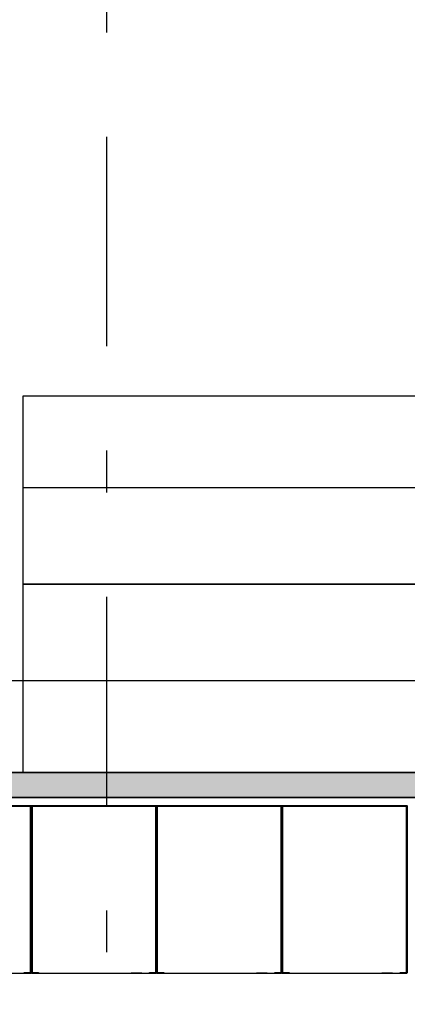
# Model space of a CAD drawing. Extents: x 2 to 87, y -108 to 11.
# Tile 213 of 256: x 12.02 to 12.948, y -15.982 to -13.627. Entities that reach past the tile are written whole.
import ezdxf

# ---------------------------------------------------------------- set-up
doc = ezdxf.new("R2010")
doc.units = 0
doc.header["$MEASUREMENT"] = 0
doc.linetypes.add('DASHDOT', pattern=[1, 0.5, -0.25, 0, -0.25])
for name, color, linetype in [('15', 7, 'CONTINUOUS'), ('16', 7, 'CONTINUOUS'), ('25', 7, 'CONTINUOUS'), ('5', 7, 'CONTINUOUS'), ('6', 7, 'CONTINUOUS')]:
    doc.layers.add(name, color=color, linetype=linetype)

msp = doc.modelspace()

# ---------------------------------------------------------------- linework, layer by layer
at = {"layer": '15', "color": 62, "linetype": 'Continuous'}
for p, q in [((12.0276, -14.5272), (12.0276, -14.7469)), ((18.2776, -14.5272), (12.0276, -14.5272)), ((12.0276, -14.7469), (12.0276, -14.9772)), ((18.2776, -14.7469), (12.0276, -14.7469)), ((18.2776, -14.9772), (12.0276, -14.9772)), ((12.0276, -14.9772), (12.0276, -15.2075)), ((12.0276, -14.9772), (18.2776, -14.9772)), ((12.0276, -15.2075), (18.2776, -15.2075)), ((12.0276, -15.2075), (12.0276, -15.4272))]:
    msp.add_line(p, q, dxfattribs=at)
at = {"layer": '16', "color": 62, "linetype": 'Continuous'}
for p, q in [((12.0468, -15.5072), (11.7484, -15.5072)), ((11.7484, -15.508), (12.0468, -15.508)), ((12.0452, -15.5088), (11.75, -15.5088)), ((12.046, -15.9048), (12.046, -15.5096)), ((12.0468, -15.508), (12.0468, -15.9064)), ((12.0476, -15.9064), (12.0476, -15.508)), ((12.0476, -15.508), (12.0476, -15.9064)), ((12.3468, -15.5072), (12.0484, -15.5072)), ((12.0484, -15.508), (12.3468, -15.508)), ((12.0484, -15.9064), (12.0484, -15.508)), ((12.0492, -15.5096), (12.0492, -15.9048)), ((12.3452, -15.5088), (12.05, -15.5088)), ((12.346, -15.9048), (12.346, -15.5096)), ((12.3476, -15.5072), (12.3468, -15.5072)), ((12.3468, -15.508), (12.3468, -15.9064)), ((12.3476, -15.9064), (12.3476, -15.508)), ((12.3476, -15.508), (12.3476, -15.9064)), ((12.6468, -15.5072), (12.3484, -15.5072)), ((12.3484, -15.508), (12.6468, -15.508)), ((12.3484, -15.9064), (12.3484, -15.508)), ((12.3492, -15.5096), (12.3492, -15.9048)), ((12.6452, -15.5088), (12.35, -15.5088)), ((12.646, -15.9048), (12.646, -15.5096)), ((12.6468, -15.508), (12.6468, -15.9064)), ((12.6476, -15.9064), (12.6476, -15.508)), ((12.6476, -15.508), (12.6476, -15.9064)), ((12.9468, -15.5072), (12.6484, -15.5072)), ((12.6484, -15.508), (12.9468, -15.508)), ((12.6484, -15.9064), (12.6484, -15.508)), ((12.6492, -15.5096), (12.6492, -15.9048)), ((12.9452, -15.5088), (12.65, -15.5088)), ((12.946, -15.9048), (12.946, -15.5096)), ((12.9468, -15.508), (12.9468, -15.9064)), ((12.9476, -15.9064), (12.9476, -15.508)), ((12.9476, -15.508), (12.9476, -15.9064)), ((11.7484, -15.9072), (12.0468, -15.9072)), ((12.0305, -15.9064), (12.0305, -15.9056)), ((12.0305, -15.9056), (12.0452, -15.9056)), ((12.0468, -15.9064), (12.0305, -15.9064)), ((12.0647, -15.9064), (12.0484, -15.9064)), ((12.0484, -15.9072), (12.3468, -15.9072)), ((12.05, -15.9056), (12.0647, -15.9056)), ((12.0647, -15.9056), (12.0647, -15.9064)), ((12.3118, -15.9077), (12.2868, -15.9077)), ((12.3088, -15.9082), (12.2898, -15.9082)), ((12.3305, -15.9064), (12.3305, -15.9056)), ((12.3305, -15.9056), (12.3452, -15.9056)), ((12.3468, -15.9064), (12.3305, -15.9064)), ((12.3647, -15.9064), (12.3484, -15.9064)), ((12.3484, -15.9072), (12.6468, -15.9072)), ((12.35, -15.9056), (12.3647, -15.9056)), ((12.3647, -15.9056), (12.3647, -15.9064)), ((12.6118, -15.9077), (12.5868, -15.9077)), ((12.6088, -15.9082), (12.5898, -15.9082)), ((12.6305, -15.9064), (12.6305, -15.9056)), ((12.6305, -15.9056), (12.6452, -15.9056)), ((12.6468, -15.9064), (12.6305, -15.9064)), ((12.6647, -15.9064), (12.6484, -15.9064)), ((12.6484, -15.9072), (12.9468, -15.9072)), ((12.65, -15.9056), (12.6647, -15.9056)), ((12.6647, -15.9056), (12.6647, -15.9064)), ((12.9118, -15.9077), (12.8868, -15.9077)), ((12.9088, -15.9082), (12.8898, -15.9082)), ((12.9305, -15.9064), (12.9305, -15.9056)), ((12.9305, -15.9056), (12.9452, -15.9056)), ((12.9468, -15.9064), (12.9305, -15.9064))]:
    msp.add_line(p, q, dxfattribs=at)
for points in [[(12.0468, -15.508), (12.0469, -15.5079), (12.0469, -15.5079), (12.0469, -15.5079), (12.0469, -15.5079), (12.0469, -15.5079), (12.0469, -15.5079), (12.0469, -15.5079), (12.0469, -15.5079), (12.0469, -15.5079), (12.0469, -15.5079), (12.0469, -15.5079), (12.0469, -15.5079), (12.0469, -15.5079), (12.0469, -15.5079), (12.0469, -15.5079), (12.0469, -15.5079), (12.0469, -15.5079), (12.0469, -15.5079), (12.0469, -15.5079), (12.0469, -15.5079), (12.0469, -15.5079), (12.0469, -15.5079), (12.0469, -15.5079), (12.0469, -15.5079), (12.047, -15.5078), (12.047, -15.5078), (12.047, -15.5078), (12.047, -15.5078), (12.047, -15.5078), (12.047, -15.5078), (12.047, -15.5078), (12.047, -15.5078), (12.047, -15.5078), (12.047, -15.5078), (12.047, -15.5078), (12.047, -15.5078), (12.047, -15.5078), (12.047, -15.5078), (12.047, -15.5078), (12.047, -15.5078), (12.047, -15.5078), (12.047, -15.5078), (12.047, -15.5078), (12.047, -15.5078), (12.047, -15.5078), (12.047, -15.5078), (12.047, -15.5078), (12.047, -15.5078), (12.047, -15.5078), (12.0471, -15.5077), (12.0471, -15.5077), (12.0471, -15.5077), (12.0471, -15.5077), (12.0471, -15.5077), (12.0471, -15.5077), (12.0471, -15.5077), (12.0471, -15.5077), (12.0471, -15.5077), (12.0471, -15.5077), (12.0471, -15.5077), (12.0471, -15.5077), (12.0471, -15.5077), (12.0471, -15.5077), (12.0471, -15.5077), (12.0471, -15.5077), (12.0471, -15.5077), (12.0471, -15.5077), (12.0471, -15.5077), (12.0471, -15.5077), (12.0471, -15.5077), (12.0471, -15.5077), (12.0471, -15.5077), (12.0471, -15.5077), (12.0471, -15.5077), (12.0471, -15.5077), (12.0471, -15.5077), (12.0472, -15.5076), (12.0473, -15.5075), (12.0473, -15.5075), (12.0473, -15.5075), (12.0473, -15.5075), (12.0473, -15.5075), (12.0473, -15.5075), (12.0473, -15.5075), (12.0473, -15.5075), (12.0473, -15.5075), (12.0473, -15.5075), (12.0473, -15.5075), (12.0473, -15.5075), (12.0473, -15.5075), (12.0473, -15.5075), (12.0473, -15.5075), (12.0473, -15.5075), (12.0473, -15.5075), (12.0473, -15.5075), (12.0473, -15.5075), (12.0473, -15.5075), (12.0473, -15.5075), (12.0473, -15.5075), (12.0473, -15.5075), (12.0473, -15.5075), (12.0473, -15.5075), (12.0473, -15.5075), (12.0473, -15.5075), (12.0473, -15.5075), (12.0473, -15.5075), (12.0473, -15.5075), (12.0473, -15.5075), (12.0473, -15.5075), (12.0473, -15.5075), (12.0473, -15.5075), (12.0474, -15.5074), (12.0474, -15.5074), (12.0474, -15.5074), (12.0474, -15.5074), (12.0474, -15.5074), (12.0474, -15.5074), (12.0474, -15.5074), (12.0474, -15.5074), (12.0474, -15.5074), (12.0474, -15.5074), (12.0474, -15.5074), (12.0474, -15.5074), (12.0474, -15.5074), (12.0474, -15.5074), (12.0474, -15.5074), (12.0474, -15.5074), (12.0474, -15.5074), (12.0474, -15.5074), (12.0474, -15.5074), (12.0474, -15.5074), (12.0474, -15.5074), (12.0474, -15.5074), (12.0474, -15.5074), (12.0474, -15.5074), (12.0474, -15.5074), (12.0474, -15.5074), (12.0474, -15.5074), (12.0474, -15.5074), (12.0474, -15.5074), (12.0474, -15.5074), (12.0474, -15.5074), (12.0474, -15.5074), (12.0474, -15.5074), (12.0474, -15.5074), (12.0474, -15.5074), (12.0474, -15.5074), (12.0474, -15.5074), (12.0474, -15.5074), (12.0474, -15.5074), (12.0474, -15.5074), (12.0474, -15.5074), (12.0475, -15.5073), (12.0476, -15.5072)], [(12.0483, -15.508), (12.0483, -15.5079), (12.0483, -15.5079), (12.0483, -15.5079), (12.0483, -15.5079), (12.0483, -15.5079), (12.0483, -15.5079), (12.0483, -15.5079), (12.0483, -15.5079), (12.0483, -15.5079), (12.0483, -15.5079), (12.0483, -15.5079), (12.0483, -15.5079), (12.0483, -15.5079), (12.0483, -15.5079), (12.0483, -15.5079), (12.0483, -15.5079), (12.0483, -15.5079), (12.0483, -15.5079), (12.0483, -15.5079), (12.0483, -15.5079), (12.0483, -15.5079), (12.0483, -15.5079), (12.0483, -15.5079), (12.0482, -15.5079), (12.0482, -15.5078), (12.0482, -15.5078), (12.0482, -15.5078), (12.0482, -15.5078), (12.0482, -15.5078), (12.0482, -15.5078), (12.0482, -15.5078), (12.0482, -15.5078), (12.0482, -15.5078), (12.0482, -15.5078), (12.0482, -15.5078), (12.0482, -15.5078), (12.0482, -15.5078), (12.0482, -15.5078), (12.0482, -15.5078), (12.0482, -15.5078), (12.0482, -15.5078), (12.0482, -15.5078), (12.0482, -15.5078), (12.0482, -15.5078), (12.0482, -15.5078), (12.0482, -15.5078), (12.0482, -15.5078), (12.0482, -15.5078), (12.0482, -15.5078), (12.0481, -15.5077), (12.0481, -15.5077), (12.0481, -15.5077), (12.0481, -15.5077), (12.0481, -15.5077), (12.0481, -15.5077), (12.0481, -15.5077), (12.0481, -15.5077), (12.0481, -15.5077), (12.0481, -15.5077), (12.0481, -15.5077), (12.0481, -15.5077), (12.0481, -15.5077), (12.0481, -15.5077), (12.0481, -15.5077), (12.0481, -15.5077), (12.0481, -15.5077), (12.0481, -15.5077), (12.0481, -15.5077), (12.0481, -15.5077), (12.0481, -15.5077), (12.0481, -15.5077), (12.0481, -15.5077), (12.0481, -15.5077), (12.0481, -15.5077), (12.0481, -15.5077), (12.0481, -15.5077), (12.048, -15.5076), (12.0479, -15.5075), (12.0479, -15.5075), (12.0479, -15.5075), (12.0479, -15.5075), (12.0479, -15.5075), (12.0479, -15.5075), (12.0479, -15.5075), (12.0479, -15.5075), (12.0479, -15.5075), (12.0479, -15.5075), (12.0479, -15.5075), (12.0479, -15.5075), (12.0479, -15.5075), (12.0479, -15.5075), (12.0479, -15.5075), (12.0479, -15.5075), (12.0479, -15.5075), (12.0479, -15.5075), (12.0479, -15.5075), (12.0479, -15.5075), (12.0479, -15.5075), (12.0479, -15.5075), (12.0479, -15.5075), (12.0479, -15.5075), (12.0479, -15.5075), (12.0479, -15.5075), (12.0479, -15.5075), (12.0479, -15.5075), (12.0479, -15.5075), (12.0479, -15.5075), (12.0479, -15.5075), (12.0479, -15.5075), (12.0479, -15.5075), (12.0479, -15.5075), (12.0478, -15.5074), (12.0478, -15.5074), (12.0478, -15.5074), (12.0478, -15.5074), (12.0478, -15.5074), (12.0478, -15.5074), (12.0478, -15.5074), (12.0478, -15.5074), (12.0478, -15.5074), (12.0478, -15.5074), (12.0478, -15.5074), (12.0478, -15.5074), (12.0478, -15.5074), (12.0478, -15.5074), (12.0478, -15.5074), (12.0478, -15.5074), (12.0478, -15.5074), (12.0478, -15.5074), (12.0478, -15.5074), (12.0478, -15.5074), (12.0478, -15.5074), (12.0478, -15.5074), (12.0478, -15.5074), (12.0478, -15.5074), (12.0478, -15.5074), (12.0478, -15.5074), (12.0478, -15.5074), (12.0478, -15.5074), (12.0478, -15.5074), (12.0478, -15.5074), (12.0478, -15.5074), (12.0478, -15.5074), (12.0478, -15.5074), (12.0478, -15.5074), (12.0478, -15.5074), (12.0478, -15.5074), (12.0478, -15.5074), (12.0478, -15.5074), (12.0478, -15.5074), (12.0478, -15.5074), (12.0478, -15.5074), (12.0477, -15.5073), (12.0476, -15.5073)], [(12.3468, -15.508), (12.3469, -15.5079), (12.3469, -15.5079), (12.3469, -15.5079), (12.3469, -15.5079), (12.3469, -15.5079), (12.3469, -15.5079), (12.3469, -15.5079), (12.3469, -15.5079), (12.3469, -15.5079), (12.3469, -15.5079), (12.3469, -15.5079), (12.3469, -15.5079), (12.3469, -15.5079), (12.3469, -15.5079), (12.3469, -15.5079), (12.3469, -15.5079), (12.3469, -15.5079), (12.3469, -15.5079), (12.3469, -15.5079), (12.3469, -15.5079), (12.3469, -15.5079), (12.3469, -15.5079), (12.3469, -15.5079), (12.3469, -15.5079), (12.347, -15.5078), (12.347, -15.5078), (12.347, -15.5078), (12.347, -15.5078), (12.347, -15.5078), (12.347, -15.5078), (12.347, -15.5078), (12.347, -15.5078), (12.347, -15.5078), (12.347, -15.5078), (12.347, -15.5078), (12.347, -15.5078), (12.347, -15.5078), (12.347, -15.5078), (12.347, -15.5078), (12.347, -15.5078), (12.347, -15.5078), (12.347, -15.5078), (12.347, -15.5078), (12.347, -15.5078), (12.347, -15.5078), (12.347, -15.5078), (12.347, -15.5078), (12.347, -15.5078), (12.347, -15.5078), (12.3471, -15.5077), (12.3471, -15.5077), (12.3471, -15.5077), (12.3471, -15.5077), (12.3471, -15.5077), (12.3471, -15.5077), (12.3471, -15.5077), (12.3471, -15.5077), (12.3471, -15.5077), (12.3471, -15.5077), (12.3471, -15.5077), (12.3471, -15.5077), (12.3471, -15.5077), (12.3471, -15.5077), (12.3471, -15.5077), (12.3471, -15.5077), (12.3471, -15.5077), (12.3471, -15.5077), (12.3471, -15.5077), (12.3471, -15.5077), (12.3471, -15.5077), (12.3471, -15.5077), (12.3471, -15.5077), (12.3471, -15.5077), (12.3471, -15.5077), (12.3471, -15.5077), (12.3471, -15.5077), (12.3472, -15.5076), (12.3473, -15.5075), (12.3473, -15.5075), (12.3473, -15.5075), (12.3473, -15.5075), (12.3473, -15.5075), (12.3473, -15.5075), (12.3473, -15.5075), (12.3473, -15.5075), (12.3473, -15.5075), (12.3473, -15.5075), (12.3473, -15.5075), (12.3473, -15.5075), (12.3473, -15.5075), (12.3473, -15.5075), (12.3473, -15.5075), (12.3473, -15.5075), (12.3473, -15.5075), (12.3473, -15.5075), (12.3473, -15.5075), (12.3473, -15.5075), (12.3473, -15.5075), (12.3473, -15.5075), (12.3473, -15.5075), (12.3473, -15.5075), (12.3473, -15.5075), (12.3473, -15.5075), (12.3473, -15.5075), (12.3473, -15.5075), (12.3473, -15.5075), (12.3473, -15.5075), (12.3473, -15.5075), (12.3473, -15.5075), (12.3473, -15.5075), (12.3473, -15.5075), (12.3474, -15.5074), (12.3474, -15.5074), (12.3474, -15.5074), (12.3474, -15.5074), (12.3474, -15.5074), (12.3474, -15.5074), (12.3474, -15.5074), (12.3474, -15.5074), (12.3474, -15.5074), (12.3474, -15.5074), (12.3474, -15.5074), (12.3474, -15.5074), (12.3474, -15.5074), (12.3474, -15.5074), (12.3474, -15.5074), (12.3474, -15.5074), (12.3474, -15.5074), (12.3474, -15.5074), (12.3474, -15.5074), (12.3474, -15.5074), (12.3474, -15.5074), (12.3474, -15.5074), (12.3474, -15.5074), (12.3474, -15.5074), (12.3474, -15.5074), (12.3474, -15.5074), (12.3474, -15.5074), (12.3474, -15.5074), (12.3474, -15.5074), (12.3474, -15.5074), (12.3474, -15.5074), (12.3474, -15.5074), (12.3474, -15.5074), (12.3474, -15.5074), (12.3474, -15.5074), (12.3474, -15.5074), (12.3474, -15.5074), (12.3474, -15.5074), (12.3474, -15.5074), (12.3474, -15.5074), (12.3474, -15.5074), (12.3475, -15.5073), (12.3476, -15.5072)], [(12.3483, -15.508), (12.3483, -15.5079), (12.3483, -15.5079), (12.3483, -15.5079), (12.3483, -15.5079), (12.3483, -15.5079), (12.3483, -15.5079), (12.3483, -15.5079), (12.3483, -15.5079), (12.3483, -15.5079), (12.3483, -15.5079), (12.3483, -15.5079), (12.3483, -15.5079), (12.3483, -15.5079), (12.3483, -15.5079), (12.3483, -15.5079), (12.3483, -15.5079), (12.3483, -15.5079), (12.3483, -15.5079), (12.3483, -15.5079), (12.3483, -15.5079), (12.3483, -15.5079), (12.3483, -15.5079), (12.3483, -15.5079), (12.3482, -15.5079), (12.3482, -15.5078), (12.3482, -15.5078), (12.3482, -15.5078), (12.3482, -15.5078), (12.3482, -15.5078), (12.3482, -15.5078), (12.3482, -15.5078), (12.3482, -15.5078), (12.3482, -15.5078), (12.3482, -15.5078), (12.3482, -15.5078), (12.3482, -15.5078), (12.3482, -15.5078), (12.3482, -15.5078), (12.3482, -15.5078), (12.3482, -15.5078), (12.3482, -15.5078), (12.3482, -15.5078), (12.3482, -15.5078), (12.3482, -15.5078), (12.3482, -15.5078), (12.3482, -15.5078), (12.3482, -15.5078), (12.3482, -15.5078), (12.3482, -15.5078), (12.3481, -15.5077), (12.3481, -15.5077), (12.3481, -15.5077), (12.3481, -15.5077), (12.3481, -15.5077), (12.3481, -15.5077), (12.3481, -15.5077), (12.3481, -15.5077), (12.3481, -15.5077), (12.3481, -15.5077), (12.3481, -15.5077), (12.3481, -15.5077), (12.3481, -15.5077), (12.3481, -15.5077), (12.3481, -15.5077), (12.3481, -15.5077), (12.3481, -15.5077), (12.3481, -15.5077), (12.3481, -15.5077), (12.3481, -15.5077), (12.3481, -15.5077), (12.3481, -15.5077), (12.3481, -15.5077), (12.3481, -15.5077), (12.3481, -15.5077), (12.3481, -15.5077), (12.3481, -15.5077), (12.348, -15.5076), (12.3479, -15.5075), (12.3479, -15.5075), (12.3479, -15.5075), (12.3479, -15.5075), (12.3479, -15.5075), (12.3479, -15.5075), (12.3479, -15.5075), (12.3479, -15.5075), (12.3479, -15.5075), (12.3479, -15.5075), (12.3479, -15.5075), (12.3479, -15.5075), (12.3479, -15.5075), (12.3479, -15.5075), (12.3479, -15.5075), (12.3479, -15.5075), (12.3479, -15.5075), (12.3479, -15.5075), (12.3479, -15.5075), (12.3479, -15.5075), (12.3479, -15.5075), (12.3479, -15.5075), (12.3479, -15.5075), (12.3479, -15.5075), (12.3479, -15.5075), (12.3479, -15.5075), (12.3479, -15.5075), (12.3479, -15.5075), (12.3479, -15.5075), (12.3479, -15.5075), (12.3479, -15.5075), (12.3479, -15.5075), (12.3479, -15.5075), (12.3479, -15.5075), (12.3478, -15.5074), (12.3478, -15.5074), (12.3478, -15.5074), (12.3478, -15.5074), (12.3478, -15.5074), (12.3478, -15.5074), (12.3478, -15.5074), (12.3478, -15.5074), (12.3478, -15.5074), (12.3478, -15.5074), (12.3478, -15.5074), (12.3478, -15.5074), (12.3478, -15.5074), (12.3478, -15.5074), (12.3478, -15.5074), (12.3478, -15.5074), (12.3478, -15.5074), (12.3478, -15.5074), (12.3478, -15.5074), (12.3478, -15.5074), (12.3478, -15.5074), (12.3478, -15.5074), (12.3478, -15.5074), (12.3478, -15.5074), (12.3478, -15.5074), (12.3478, -15.5074), (12.3478, -15.5074), (12.3478, -15.5074), (12.3478, -15.5074), (12.3478, -15.5074), (12.3478, -15.5074), (12.3478, -15.5074), (12.3478, -15.5074), (12.3478, -15.5074), (12.3478, -15.5074), (12.3478, -15.5074), (12.3478, -15.5074), (12.3478, -15.5074), (12.3478, -15.5074), (12.3478, -15.5074), (12.3478, -15.5074), (12.3477, -15.5073), (12.3476, -15.5073)], [(12.6468, -15.508), (12.6469, -15.5079), (12.6469, -15.5079), (12.6469, -15.5079), (12.6469, -15.5079), (12.6469, -15.5079), (12.6469, -15.5079), (12.6469, -15.5079), (12.6469, -15.5079), (12.6469, -15.5079), (12.6469, -15.5079), (12.6469, -15.5079), (12.6469, -15.5079), (12.6469, -15.5079), (12.6469, -15.5079), (12.6469, -15.5079), (12.6469, -15.5079), (12.6469, -15.5079), (12.6469, -15.5079), (12.6469, -15.5079), (12.6469, -15.5079), (12.6469, -15.5079), (12.6469, -15.5079), (12.6469, -15.5079), (12.6469, -15.5079), (12.647, -15.5078), (12.647, -15.5078), (12.647, -15.5078), (12.647, -15.5078), (12.647, -15.5078), (12.647, -15.5078), (12.647, -15.5078), (12.647, -15.5078), (12.647, -15.5078), (12.647, -15.5078), (12.647, -15.5078), (12.647, -15.5078), (12.647, -15.5078), (12.647, -15.5078), (12.647, -15.5078), (12.647, -15.5078), (12.647, -15.5078), (12.647, -15.5078), (12.647, -15.5078), (12.647, -15.5078), (12.647, -15.5078), (12.647, -15.5078), (12.647, -15.5078), (12.647, -15.5078), (12.647, -15.5078), (12.6471, -15.5077), (12.6471, -15.5077), (12.6471, -15.5077), (12.6471, -15.5077), (12.6471, -15.5077), (12.6471, -15.5077), (12.6471, -15.5077), (12.6471, -15.5077), (12.6471, -15.5077), (12.6471, -15.5077), (12.6471, -15.5077), (12.6471, -15.5077), (12.6471, -15.5077), (12.6471, -15.5077), (12.6471, -15.5077), (12.6471, -15.5077), (12.6471, -15.5077), (12.6471, -15.5077), (12.6471, -15.5077), (12.6471, -15.5077), (12.6471, -15.5077), (12.6471, -15.5077), (12.6471, -15.5077), (12.6471, -15.5077), (12.6471, -15.5077), (12.6471, -15.5077), (12.6471, -15.5077), (12.6472, -15.5076), (12.6473, -15.5075), (12.6473, -15.5075), (12.6473, -15.5075), (12.6473, -15.5075), (12.6473, -15.5075), (12.6473, -15.5075), (12.6473, -15.5075), (12.6473, -15.5075), (12.6473, -15.5075), (12.6473, -15.5075), (12.6473, -15.5075), (12.6473, -15.5075), (12.6473, -15.5075), (12.6473, -15.5075), (12.6473, -15.5075), (12.6473, -15.5075), (12.6473, -15.5075), (12.6473, -15.5075), (12.6473, -15.5075), (12.6473, -15.5075), (12.6473, -15.5075), (12.6473, -15.5075), (12.6473, -15.5075), (12.6473, -15.5075), (12.6473, -15.5075), (12.6473, -15.5075), (12.6473, -15.5075), (12.6473, -15.5075), (12.6473, -15.5075), (12.6473, -15.5075), (12.6473, -15.5075), (12.6473, -15.5075), (12.6473, -15.5075), (12.6473, -15.5075), (12.6474, -15.5074), (12.6474, -15.5074), (12.6474, -15.5074), (12.6474, -15.5074), (12.6474, -15.5074), (12.6474, -15.5074), (12.6474, -15.5074), (12.6474, -15.5074), (12.6474, -15.5074), (12.6474, -15.5074), (12.6474, -15.5074), (12.6474, -15.5074), (12.6474, -15.5074), (12.6474, -15.5074), (12.6474, -15.5074), (12.6474, -15.5074), (12.6474, -15.5074), (12.6474, -15.5074), (12.6474, -15.5074), (12.6474, -15.5074), (12.6474, -15.5074), (12.6474, -15.5074), (12.6474, -15.5074), (12.6474, -15.5074), (12.6474, -15.5074), (12.6474, -15.5074), (12.6474, -15.5074), (12.6474, -15.5074), (12.6474, -15.5074), (12.6474, -15.5074), (12.6474, -15.5074), (12.6474, -15.5074), (12.6474, -15.5074), (12.6474, -15.5074), (12.6474, -15.5074), (12.6474, -15.5074), (12.6474, -15.5074), (12.6474, -15.5074), (12.6474, -15.5074), (12.6474, -15.5074), (12.6474, -15.5074), (12.6475, -15.5073), (12.6476, -15.5072)], [(12.6483, -15.508), (12.6483, -15.5079), (12.6483, -15.5079), (12.6483, -15.5079), (12.6483, -15.5079), (12.6483, -15.5079), (12.6483, -15.5079), (12.6483, -15.5079), (12.6483, -15.5079), (12.6483, -15.5079), (12.6483, -15.5079), (12.6483, -15.5079), (12.6483, -15.5079), (12.6483, -15.5079), (12.6483, -15.5079), (12.6483, -15.5079), (12.6483, -15.5079), (12.6483, -15.5079), (12.6483, -15.5079), (12.6483, -15.5079), (12.6483, -15.5079), (12.6483, -15.5079), (12.6483, -15.5079), (12.6483, -15.5079), (12.6482, -15.5079), (12.6482, -15.5078), (12.6482, -15.5078), (12.6482, -15.5078), (12.6482, -15.5078), (12.6482, -15.5078), (12.6482, -15.5078), (12.6482, -15.5078), (12.6482, -15.5078), (12.6482, -15.5078), (12.6482, -15.5078), (12.6482, -15.5078), (12.6482, -15.5078), (12.6482, -15.5078), (12.6482, -15.5078), (12.6482, -15.5078), (12.6482, -15.5078), (12.6482, -15.5078), (12.6482, -15.5078), (12.6482, -15.5078), (12.6482, -15.5078), (12.6482, -15.5078), (12.6482, -15.5078), (12.6482, -15.5078), (12.6482, -15.5078), (12.6482, -15.5078), (12.6481, -15.5077), (12.6481, -15.5077), (12.6481, -15.5077), (12.6481, -15.5077), (12.6481, -15.5077), (12.6481, -15.5077), (12.6481, -15.5077), (12.6481, -15.5077), (12.6481, -15.5077), (12.6481, -15.5077), (12.6481, -15.5077), (12.6481, -15.5077), (12.6481, -15.5077), (12.6481, -15.5077), (12.6481, -15.5077), (12.6481, -15.5077), (12.6481, -15.5077), (12.6481, -15.5077), (12.6481, -15.5077), (12.6481, -15.5077), (12.6481, -15.5077), (12.6481, -15.5077), (12.6481, -15.5077), (12.6481, -15.5077), (12.6481, -15.5077), (12.6481, -15.5077), (12.6481, -15.5077), (12.648, -15.5076), (12.6479, -15.5075), (12.6479, -15.5075), (12.6479, -15.5075), (12.6479, -15.5075), (12.6479, -15.5075), (12.6479, -15.5075), (12.6479, -15.5075), (12.6479, -15.5075), (12.6479, -15.5075), (12.6479, -15.5075), (12.6479, -15.5075), (12.6479, -15.5075), (12.6479, -15.5075), (12.6479, -15.5075), (12.6479, -15.5075), (12.6479, -15.5075), (12.6479, -15.5075), (12.6479, -15.5075), (12.6479, -15.5075), (12.6479, -15.5075), (12.6479, -15.5075), (12.6479, -15.5075), (12.6479, -15.5075), (12.6479, -15.5075), (12.6479, -15.5075), (12.6479, -15.5075), (12.6479, -15.5075), (12.6479, -15.5075), (12.6479, -15.5075), (12.6479, -15.5075), (12.6479, -15.5075), (12.6479, -15.5075), (12.6479, -15.5075), (12.6479, -15.5075), (12.6478, -15.5074), (12.6478, -15.5074), (12.6478, -15.5074), (12.6478, -15.5074), (12.6478, -15.5074), (12.6478, -15.5074), (12.6478, -15.5074), (12.6478, -15.5074), (12.6478, -15.5074), (12.6478, -15.5074), (12.6478, -15.5074), (12.6478, -15.5074), (12.6478, -15.5074), (12.6478, -15.5074), (12.6478, -15.5074), (12.6478, -15.5074), (12.6478, -15.5074), (12.6478, -15.5074), (12.6478, -15.5074), (12.6478, -15.5074), (12.6478, -15.5074), (12.6478, -15.5074), (12.6478, -15.5074), (12.6478, -15.5074), (12.6478, -15.5074), (12.6478, -15.5074), (12.6478, -15.5074), (12.6478, -15.5074), (12.6478, -15.5074), (12.6478, -15.5074), (12.6478, -15.5074), (12.6478, -15.5074), (12.6478, -15.5074), (12.6478, -15.5074), (12.6478, -15.5074), (12.6478, -15.5074), (12.6478, -15.5074), (12.6478, -15.5074), (12.6478, -15.5074), (12.6478, -15.5074), (12.6478, -15.5074), (12.6477, -15.5073)], [(12.9468, -15.508), (12.9469, -15.5079), (12.9469, -15.5079), (12.9469, -15.5079), (12.9469, -15.5079), (12.9469, -15.5079), (12.9469, -15.5079), (12.9469, -15.5079), (12.9469, -15.5079), (12.9469, -15.5079), (12.9469, -15.5079), (12.9469, -15.5079), (12.9469, -15.5079), (12.9469, -15.5079), (12.9469, -15.5079), (12.9469, -15.5079), (12.9469, -15.5079), (12.9469, -15.5079), (12.9469, -15.5079), (12.9469, -15.5079), (12.9469, -15.5079), (12.9469, -15.5079), (12.9469, -15.5079), (12.9469, -15.5079), (12.9469, -15.5079), (12.947, -15.5078), (12.947, -15.5078), (12.947, -15.5078), (12.947, -15.5078), (12.947, -15.5078), (12.947, -15.5078), (12.947, -15.5078), (12.947, -15.5078), (12.947, -15.5078), (12.947, -15.5078), (12.947, -15.5078), (12.947, -15.5078), (12.947, -15.5078), (12.947, -15.5078), (12.947, -15.5078), (12.947, -15.5078), (12.947, -15.5078), (12.947, -15.5078), (12.947, -15.5078), (12.947, -15.5078), (12.947, -15.5078), (12.947, -15.5078), (12.947, -15.5078), (12.947, -15.5078), (12.947, -15.5078), (12.9471, -15.5077), (12.9471, -15.5077), (12.9471, -15.5077), (12.9471, -15.5077), (12.9471, -15.5077), (12.9471, -15.5077), (12.9471, -15.5077), (12.9471, -15.5077), (12.9471, -15.5077), (12.9471, -15.5077), (12.9471, -15.5077), (12.9471, -15.5077), (12.9471, -15.5077), (12.9471, -15.5077), (12.9471, -15.5077), (12.9471, -15.5077), (12.9471, -15.5077), (12.9471, -15.5077), (12.9471, -15.5077), (12.9471, -15.5077), (12.9471, -15.5077), (12.9471, -15.5077), (12.9471, -15.5077), (12.9471, -15.5077), (12.9471, -15.5077), (12.9471, -15.5077), (12.9471, -15.5077), (12.9472, -15.5076), (12.9473, -15.5075), (12.9473, -15.5075), (12.9473, -15.5075), (12.9473, -15.5075), (12.9473, -15.5075), (12.9473, -15.5075), (12.9473, -15.5075), (12.9473, -15.5075), (12.9473, -15.5075), (12.9473, -15.5075), (12.9473, -15.5075), (12.9473, -15.5075), (12.9473, -15.5075), (12.9473, -15.5075), (12.9473, -15.5075), (12.9473, -15.5075), (12.9473, -15.5075), (12.9473, -15.5075), (12.9473, -15.5075), (12.9473, -15.5075), (12.9473, -15.5075), (12.9473, -15.5075), (12.9473, -15.5075), (12.9473, -15.5075), (12.9473, -15.5075), (12.9473, -15.5075), (12.9473, -15.5075), (12.9473, -15.5075), (12.9473, -15.5075), (12.9473, -15.5075), (12.9473, -15.5075), (12.9473, -15.5075), (12.9473, -15.5075), (12.9473, -15.5075), (12.9474, -15.5074), (12.9474, -15.5074), (12.9474, -15.5074), (12.9474, -15.5074), (12.9474, -15.5074), (12.9474, -15.5074), (12.9474, -15.5074), (12.9474, -15.5074), (12.9474, -15.5074), (12.9474, -15.5074), (12.9474, -15.5074), (12.9474, -15.5074), (12.9474, -15.5074), (12.9474, -15.5074), (12.9474, -15.5074), (12.9474, -15.5074), (12.9474, -15.5074), (12.9474, -15.5074), (12.9474, -15.5074), (12.9474, -15.5074), (12.9474, -15.5074), (12.9474, -15.5074), (12.9474, -15.5074), (12.9474, -15.5074), (12.9474, -15.5074), (12.9474, -15.5074), (12.9474, -15.5074), (12.9474, -15.5074), (12.9474, -15.5074), (12.9474, -15.5074), (12.9474, -15.5074), (12.9474, -15.5074), (12.9474, -15.5074), (12.9474, -15.5074), (12.9474, -15.5074), (12.9474, -15.5074), (12.9474, -15.5074), (12.9474, -15.5074), (12.9474, -15.5074), (12.9474, -15.5074), (12.9474, -15.5074), (12.9475, -15.5073), (12.9476, -15.5072)], [(12.9477, -15.5073), (12.9476, -15.5073)]]:
    msp.add_lwpolyline(points, dxfattribs=at)
for centre, start, end in [((12.0452, -15.5096), 360, 90), ((12.0468, -15.508), 360, 90), ((12.0484, -15.508), 90, 180), ((12.05, -15.5096), 90, 180), ((12.3452, -15.5096), 360, 90), ((12.3468, -15.508), 360, 90), ((12.3484, -15.508), 90, 180), ((12.35, -15.5096), 90, 180), ((12.6452, -15.5096), 360, 90), ((12.6468, -15.508), 360, 90), ((12.6484, -15.508), 90, 180), ((12.65, -15.5096), 90, 180), ((12.9452, -15.5096), 360, 90), ((12.9468, -15.508), 360, 90), ((12.0452, -15.9048), 270, 360), ((12.0468, -15.9064), 270, 360), ((12.0484, -15.9064), 180, 270), ((12.05, -15.9048), 180, 270), ((12.3452, -15.9048), 270, 360), ((12.3468, -15.9064), 270, 360), ((12.3484, -15.9064), 180, 270), ((12.35, -15.9048), 180, 270), ((12.6452, -15.9048), 270, 360), ((12.6468, -15.9064), 270, 360), ((12.6484, -15.9064), 180, 270), ((12.65, -15.9048), 180, 270), ((12.9452, -15.9048), 270, 360), ((12.9468, -15.9064), 270, 360)]:
    msp.add_arc(centre, 0.0008, start, end, dxfattribs=at)
at = {"layer": '25', "color": 62, "linetype": 'Continuous'}
for p, q in [((11.0351, -15.4272), (19.2676, -15.4272)), ((11.0351, -15.4872), (18.1466, -15.4872))]:
    msp.add_line(p, q, dxfattribs=at)
for points in [[(11.0351, -15.4272), (11.0351, -15.4272), (19.2676, -15.4272)], [(11.0351, -15.4272), (11.0351, -15.4872), (19.2676, -15.4872)], [(11.0351, -15.4272), (19.2676, -15.4272), (19.2676, -15.4872)], [(11.0351, -15.4872), (11.0351, -15.4872), (18.1466, -15.4872)]]:
    msp.add_solid(points, dxfattribs=at)
at = {"layer": '5', "color": 7, "linetype": 'DASHDOT'}
for p, q in [((12.2276, -7.3075), (12.2276, -96.5075)), ((7.5276, -15.2075), (52.6276, -15.2075))]:
    msp.add_line(p, q, dxfattribs=at)
at = {"layer": '6', "color": 62, "linetype": 'Continuous'}
for p, q in [((19.2676, -15.4272), (10.5276, -15.4272)), ((19.2676, -15.4872), (10.5276, -15.4872))]:
    msp.add_line(p, q, dxfattribs=at)

doc.saveas('drawing.dxf')
